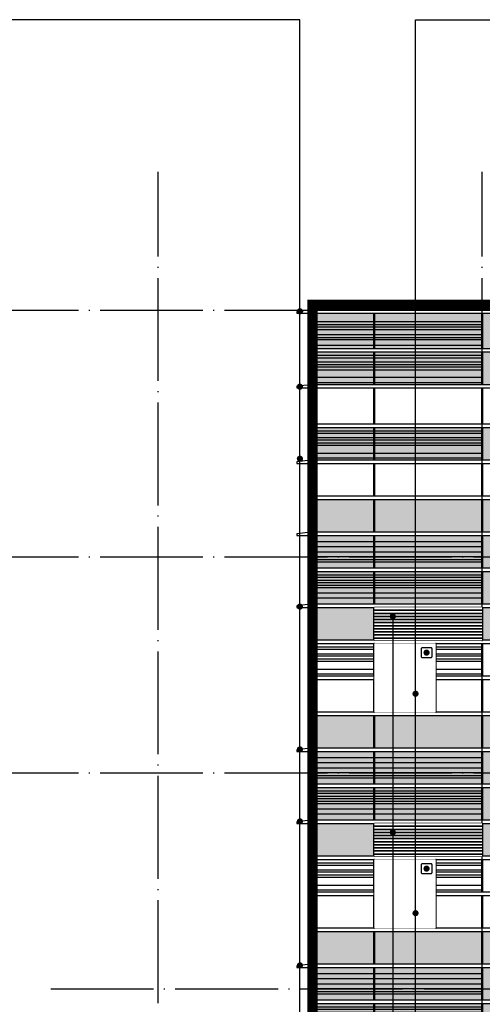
# Model space of a CAD drawing. Header units: millimetres. Extents: x 708158 to 1984082, y -168213 to -53.
# Tile 153 of 220: x 980951 to 989943, y -51155 to -32010. Entities that reach past the tile are written whole.
import ezdxf

# ---------------------------------------------------------------- set-up
doc = ezdxf.new("R2010")
doc.units = ezdxf.units.MM
doc.header["$LTSCALE"] = 1000
doc.set_wipeout_variables(frame=1)
doc.linetypes.add('DOTE', pattern=[2.42, 2, -0.2, 0.02, -0.2])
doc.layers.get('0').update_dxf_attribs({"color": 8})
for name, color, linetype in [('A-AXIS', 1, 'DOTE'), ('A-看线', 63, 'Continuous'), ('DIM_LEAD', 3, 'Continuous'), ('DOTE', 1, 'DOTE'), ('WINDOW', 4, 'Continuous'), ('看线', 115, 'Continuous'), ('立面加粗', 5, 'Continuous'), ('立面填充线2 穿孔板', 105, 'Continuous'), ('立面窗户线', 21, 'Continuous')]:
    doc.layers.add(name, color=color, linetype=linetype)
doc.layers.add('E-百叶', color=8, linetype='Continuous', lineweight=35)

# ---------------------------------------------------------------- blocks, each defined once
blk = doc.blocks.new('A$C2E555585')
at = {"layer": '立面填充线2 穿孔板'}
for points in [[(5, 420), (11695, 420), (11695, -220), (5, -220)], [(5, -280), (11695, -280), (11695, -920), (5, -920)], [(5, -980), (11695, -980), (11695, -1620), (5, -1620)], [(5, -3080), (11695, -3080), (11695, -3720), (5, -3720)]]:
    blk.add_hatch(color=256, dxfattribs=at).paths.add_polyline_path(points)
at = {"layer": 'A-看线'}
for points in [[(5, 420), (11695, 420), (11695, -220), (5, -220)], [(5, 300), (1195, 300), (1195, 200), (5, 200)], [(1205, 300), (3295, 300), (3295, 200), (1205, 200)], [(5, 100), (1195, 100), (1195, 0), (5, 0)], [(1205, 100), (3295, 100), (3295, 0), (1205, 0)], [(5, -50), (1195, -50), (1195, -100), (5, -100)], [(1205, -50), (3295, -50), (3295, -100), (1205, -100)], [(5, -280), (11695, -280), (11695, -920), (5, -920)], [(5, -350), (1195, -350), (1195, -400), (5, -400)], [(1205, -350), (3295, -350), (3295, -400), (1205, -400)], [(5, -450), (1195, -450), (1195, -500), (5, -500)], [(5, -550), (1195, -550), (1195, -600), (5, -600)], [(1205, -450), (3295, -450), (3295, -500), (1205, -500)], [(1205, -550), (3295, -550), (3295, -600), (1205, -600)], [(5, -700), (1195, -700), (1195, -800), (5, -800)], [(1205, -700), (3295, -700), (3295, -800), (1205, -800)], [(5, -980), (11695, -980), (11695, -1620), (5, -1620)], [(5, -1750), (1195, -1750), (1195, -1800), (5, -1800)], [(5, -1880), (1195, -1880), (1195, -1930), (5, -1930)], [(1205, -1750), (3295, -1750), (3295, -1800), (1205, -1800)], [(1205, -1880), (3295, -1880), (3295, -1930), (1205, -1930)], [(5, -1980), (1195, -1980), (1195, -2030), (5, -2030)], [(1205, -1980), (3295, -1980), (3295, -2030), (1205, -2030)], [(5, -2180), (1195, -2180), (1195, -2280), (5, -2280)], [(1205, -2180), (3295, -2180), (3295, -2280), (1205, -2280)], [(5, -3080), (11695, -3080), (11695, -3720), (5, -3720)]]:
    blk.add_lwpolyline(points, close=True, dxfattribs=at)
at = {"layer": 'WINDOW'}
for points in [[(-5, 420), (5, 420), (5, -220), (-5, -220)], [(1195, 420), (1205, 420), (1205, -220), (1195, -220)], [(3295, 420), (3305, 420), (3305, -220), (3295, -220)], [(-5, -280), (5, -280), (5, -920), (-5, -920)], [(1195, -280), (1205, -280), (1205, -920), (1195, -920)], [(3295, -280), (3305, -280), (3305, -920), (3295, -920)], [(-5, -980), (5, -980), (5, -1620), (-5, -1620)], [(1195, -980), (1205, -980), (1205, -1620), (1195, -1620)], [(3295, -980), (3305, -980), (3305, -1620), (3295, -1620)], [(-5, -1680), (5, -1680), (5, -2320), (-5, -2320)], [(1195, -1680), (1205, -1680), (1205, -2320), (1195, -2320)], [(3295, -1680), (3305, -1680), (3305, -2320), (3295, -2320)], [(-5, -2380), (5, -2380), (5, -3020), (-5, -3020)], [(1195, -2380), (1205, -2380), (1205, -3020), (1195, -3020)], [(3295, -2380), (3305, -2380), (3305, -3020), (3295, -3020)], [(-5, -3080), (5, -3080), (5, -3720), (-5, -3720)], [(1195, -3080), (1205, -3080), (1205, -3720), (1195, -3720)], [(3295, -3080), (3305, -3080), (3305, -3720), (3295, -3720)]]:
    blk.add_lwpolyline(points, close=True, dxfattribs=at)
at = {"layer": '立面窗户线'}
for points in [[(11700, 480), (0, 480), (-30, 480), (-300, 450), (-300, 420), (0, 420), (11700, 420)], [(11700, -220), (0, -220), (-90, -220), (-90, -280), (0, -280), (11700, -280)], [(11700, -920), (0, -920), (-30, -920), (-300, -950), (-300, -980), (0, -980), (11700, -980)], [(11700, -1620), (0, -1620), (-90, -1620), (-90, -1680), (0, -1680), (11700, -1680)], [(11700, -2320), (0, -2320), (-90, -2320), (-90, -2380), (0, -2380), (11700, -2380)], [(11700, -3020), (0, -3020), (-90, -3020), (-90, -3080), (0, -3080), (11700, -3080)]]:
    blk.add_lwpolyline(points, dxfattribs=at)
blk = doc.blocks.new('A$C02CA715E')
at = {"layer": '立面填充线2 穿孔板'}
for points in [[(5, -160), (11695, -160), (11695, -850), (5, -850)], [(5, -910), (11695, -910), (11695, -1550), (5, -1550)], [(5, -2380), (11695, -2380), (11695, -3020), (5, -3020)], [(5, -3780), (11695, -3780), (11695, -4420), (5, -4420)]]:
    blk.add_hatch(color=256, dxfattribs=at).paths.add_polyline_path(points)
at = {"layer": 'A-看线'}
for points in [[(5, -160), (11695, -160), (11695, -850), (5, -850)], [(1195, -330), (5, -330), (5, -380), (1195, -380)], [(3295, -330), (1205, -330), (1205, -380), (3295, -380)], [(1195, -430), (5, -430), (5, -480), (1195, -480)], [(3295, -430), (1205, -430), (1205, -480), (3295, -480)], [(1195, -580), (5, -580), (5, -630), (1195, -630)], [(1195, -680), (5, -680), (5, -780), (1195, -780)], [(3295, -580), (1205, -580), (1205, -630), (3295, -630)], [(3295, -680), (1205, -680), (1205, -780), (3295, -780)], [(5, -910), (11695, -910), (11695, -1550), (5, -1550)], [(1195, -980), (5, -980), (5, -1030), (1195, -1030)], [(1195, -1110), (5, -1110), (5, -1160), (1195, -1160)], [(3295, -980), (1205, -980), (1205, -1030), (3295, -1030)], [(3295, -1110), (1205, -1110), (1205, -1160), (3295, -1160)], [(1195, -1210), (5, -1210), (5, -1260), (1195, -1260)], [(3295, -1210), (1205, -1210), (1205, -1260), (3295, -1260)], [(1195, -1410), (5, -1410), (5, -1510), (1195, -1510)], [(3295, -1410), (1205, -1410), (1205, -1510), (3295, -1510)], [(5, -2380), (11695, -2380), (11695, -3020), (5, -3020)], [(5, -2450), (1195, -2450), (1195, -2500), (5, -2500)], [(1205, -2450), (3295, -2450), (3295, -2500), (1205, -2500)], [(5, -2580), (1195, -2580), (1195, -2630), (5, -2630)], [(5, -2680), (1195, -2680), (1195, -2730), (5, -2730)], [(1205, -2580), (3295, -2580), (3295, -2630), (1205, -2630)], [(1205, -2680), (3295, -2680), (3295, -2730), (1205, -2730)], [(5, -2880), (1195, -2880), (1195, -2980), (5, -2980)], [(1205, -2880), (3295, -2880), (3295, -2980), (1205, -2980)], [(5, -3080), (11695, -3080), (11695, -3720), (5, -3720)], [(5, -3780), (11695, -3780), (11695, -4420), (5, -4420)]]:
    blk.add_lwpolyline(points, close=True, dxfattribs=at)
at = {"layer": 'WINDOW'}
for points in [[(-5, -160), (5, -160), (5, -850), (-5, -850)], [(1195, -160), (1205, -160), (1205, -850), (1195, -850)], [(3295, -160), (3305, -160), (3305, -850), (3295, -850)], [(-5, -910), (5, -910), (5, -1550), (-5, -1550)], [(1195, -910), (1205, -910), (1205, -1550), (1195, -1550)], [(3295, -910), (3305, -910), (3305, -1550), (3295, -1550)], [(3295, -910), (3305, -910), (3305, -1550), (3295, -1550)], [(-5, -1610), (5, -1610), (5, -2320), (-5, -2320)], [(1195, -1610), (1205, -1610), (1205, -2320), (1195, -2320)], [(3295, -1610), (3305, -1610), (3305, -2320), (3295, -2320)], [(-5, -2380), (5, -2380), (5, -3020), (-5, -3020)], [(1195, -2380), (1205, -2380), (1205, -3020), (1195, -3020)], [(1195, -2380), (1205, -2380), (1205, -3020), (1195, -3020)], [(3295, -2380), (3305, -2380), (3305, -3020), (3295, -3020)], [(-5, -3080), (5, -3080), (5, -3720), (-5, -3720)], [(1195, -3080), (1205, -3080), (1205, -3720), (1195, -3720)], [(3295, -3080), (3305, -3080), (3305, -3720), (3295, -3720)], [(-5, -3780), (5, -3780), (5, -4420), (-5, -4420)], [(1195, -3780), (1205, -3780), (1205, -4420), (1195, -4420)], [(3295, -3780), (3305, -3780), (3305, -4420), (3295, -4420)]]:
    blk.add_lwpolyline(points, close=True, dxfattribs=at)
at = {"layer": '立面窗户线'}
for points in [[(11700, -100), (0, -100), (-30, -100), (-300, -130), (-300, -160), (0, -160), (11700, -160)], [(11700, -850), (0, -850), (-90, -850), (-90, -910), (0, -910), (11700, -910)], [(11700, -1550), (0, -1550), (-30, -1550), (-300, -1580), (-300, -1610), (0, -1610), (11700, -1610)], [(11700, -2320), (0, -2320), (-90, -2320), (-90, -2380), (0, -2380), (11700, -2380)], [(11700, -3020), (0, -3020), (-30, -3020), (-300, -3050), (-300, -3080), (0, -3080), (11700, -3080)], [(11700, -3720), (0, -3720), (-90, -3720), (-90, -3780), (0, -3780), (11700, -3780)]]:
    blk.add_lwpolyline(points, dxfattribs=at)
blk = doc.blocks.new('A$C7550d0f3')
at = {"layer": 'E-百叶'}
blk.add_lwpolyline([(0, 0), (2090, 0), (2090, -640), (0, -640)], close=True, dxfattribs=at)
blk.add_wipeout([(0, 0), (2090, 0), (2090, -640), (0, -640)]).dxf.layer = 'E-百叶'
h = blk.add_hatch(dxfattribs=at)
h.set_pattern_fill('玻璃', color=256, scale=50)
h.set_pattern_definition([(0, (-760418.53, 78246.664), (0, 60), [])])
h.paths.add_polyline_path([(0, 0), (2090, 0), (2090, -640), (0, -640)])
blk = doc.blocks.new('by')
at = {"layer": 'DOTE'}
for p in [(995321, -43437), (995321, -47637)]:
    blk.add_blockref('A$C7550d0f3', p, dxfattribs=at)
blk = doc.blocks.new('A$C3ddea0d8')
at = {"layer": 'DIM_LEAD', "color": 1}
blk.add_lwpolyline([(-80, 100), (80, 100, -0.414214), (100, 80), (100, -80, -0.414214), (80, -100), (-80, -100, -0.414214), (-100, -80), (-100, 80, -0.414214)], format="xyb", close=True, dxfattribs=at)
at = {"layer": 'DIM_LEAD', "color": 1, "const_width": 60}
blk.add_lwpolyline([(0, -30, 1), (0, 30, 1)], format="xyb", close=True, dxfattribs=at)
blk = doc.blocks.new('A$C68c6f59b')
at = {"layer": 'WINDOW'}
for points in [[(10, -700), (0, -700), (0, -2040), (10, -2040)], [(1210, -700), (1200, -700), (1200, -2040), (1210, -2040)]]:
    blk.add_lwpolyline(points, close=True, dxfattribs=at)
blk.add_wipeout([(10, -700), (1200, -700), (1200, -2040), (10, -2040)]).dxf.layer = 'WINDOW'
blk.add_blockref('A$C3ddea0d8', (1024, -880))

msp = doc.modelspace()

# ---------------------------------------------------------------- linework, layer by layer
at = {"layer": 'A-AXIS'}
for p, q in [((975254, -37656.7), (1017240.9, -37656.7)), ((975254, -42456.7), (1017240.9, -42456.7)), ((975254, -46656.7), (1017240.9, -46656.7)), ((981554, -50856.7), (1023540.9, -50856.7))]:
    msp.add_line(p, q, dxfattribs=at)
at = {"layer": 'DIM_LEAD'}
for p, q in [((986397.8, -32009.6), (966833.9, -32009.6)), ((986397.8, -37679.3), (986397.8, -32009.6)), ((986397.8, -39145.9), (986397.8, -32009.6)), ((986397.8, -40546.5), (986397.8, -32009.6)), ((988645.6, -32009.7), (993183.8, -32009.7))]:
    msp.add_line(p, q, dxfattribs=at)
at = {"layer": 'DIM_LEAD', "const_width": 60}
for points in [[(986397.8, -37709.3, 1), (986397.8, -37649.3, 1)], [(986397.8, -39175.9, 1), (986397.8, -39115.9, 1)], [(986397.8, -40576.5, 1), (986397.8, -40516.5, 1)]]:
    msp.add_lwpolyline(points, format="xyb", close=True, dxfattribs=at)
at = {"layer": 'DOTE'}
for p, q in [((983640.9, -87432.6), (983640.9, -34970.2)), ((989940.9, -87432.6), (989940.9, -34970.2))]:
    msp.add_line(p, q, dxfattribs=at)
at = {"layer": '看线'}
msp.add_lwpolyline([(986940.9, -37656.7), (993840.9, -37656.7), (993840.9, -37407.1), (1002840.8, -37407.1), (1006540.9, -37407.1), (1006540.9, -37656.7), (1009740.9, -37656.7)], dxfattribs=at)
at = {"layer": '立面加粗', "const_width": 200}
msp.add_lwpolyline([(980307.7, -86106.7), (980307.7, -74876.7), (986640.9, -74876.7), (986640.9, -37556.7), (1007361, -37556.7), (1007361, -62976.7), (1010040.9, -62976.7), (1010040.9, -77886.7), (1007361, -77886.7), (1007361, -86106.7)], dxfattribs=at)

# ---------------------------------------------------------------- block references
for name, p in [('A$C02CA715E', (986640.9, -37556.6)), ('A$C2E555585', (986640.9, -42456.7)), ('A$C2E555585', (986640.9, -46656.7)), ('A$C2E555585', (986640.9, -50856.7))]:
    msp.add_blockref(name, p)

# ---------------------------------------------------------------- next in the draw order: block references
at = {"layer": 'DOTE'}
msp.add_blockref('by', (-7475.2, 0), dxfattribs=at)

# ---------------------------------------------------------------- next in the draw order: linework, layer by layer
at = {"layer": 'DIM_LEAD'}
for p in [(986397.8, -85136.7), (986397.8, -43421.7), (986397.8, -46198.7), (986397.8, -47598.7), (986397.8, -50398.7), (986397.8, -51798.7), (986397.8, -54598.7), (986397.8, -58802), (986397.8, -60198.7), (986397.8, -63028.7), (986397.8, -64436.7), (986397.8, -67198.7), (986397.8, -68598.7), (986397.8, -71398.7), (986397.8, -72798.7), (986397.8, -75568.7), (986397.8, -76298.7), (986397.8, -78878.7), (986397.8, -81098.7), (986397.8, -82098.7), (986397.8, -84098.7), (986397.8, -85136.7), (986397.8, -85136.7), (986397.8, -85911.7)]:
    msp.add_line(p, (986397.8, -32009.6), dxfattribs=at)
at = {"layer": 'DIM_LEAD', "const_width": 60}
for points in [[(986397.8, -43451.7, 1), (986397.8, -43391.7, 1)], [(988203.7, -43581.5, 1), (988203.7, -43641.5, 1)], [(986397.8, -46228.7, 1), (986397.8, -46168.7, 1)], [(986397.8, -47628.7, 1), (986397.8, -47568.7, 1)], [(988203.7, -47781.5, 1), (988203.7, -47841.5, 1)], [(986397.8, -50428.7, 1), (986397.8, -50368.7, 1)]]:
    msp.add_lwpolyline(points, format="xyb", close=True, dxfattribs=at)

# ---------------------------------------------------------------- next in the draw order: block references
at = {"layer": 'E-百叶'}
for p in [(987835.9, -43436.7), (987835.9, -47636.7)]:
    msp.add_blockref('A$C68c6f59b', p, dxfattribs=at)

# ---------------------------------------------------------------- next in the draw order: linework, layer by layer
at = {"layer": 'DIM_LEAD'}
for p, q in [((988645.6, -74642), (988645.6, -32009.7)), ((988645.6, -74642), (988645.6, -32009.7)), ((988645.6, -74642), (988645.6, -32009.7)), ((988645.6, -74642), (988645.6, -32009.7)), ((988645.6, -62016.9), (988645.6, -32009.7)), ((988645.6, -57778.9), (988645.6, -32009.7)), ((988645.6, -53514.2), (988645.6, -32009.7)), ((988645.6, -49382), (988645.6, -32009.7)), ((988645.6, -45116), (988645.6, -32009.7)), ((988645.6, -45116), (988645.6, -32009.7)), ((988645.6, -66189.2), (988645.6, -32009.7)), ((988645.6, -70391.3), (988645.6, -32009.7)), ((988645.6, -74642), (988645.6, -32009.7)), ((988203.7, -43611.5), (988203.7, -95273)), ((988203.7, -47811.5), (988203.7, -95273))]:
    msp.add_line(p, q, dxfattribs=at)
at = {"layer": 'DIM_LEAD', "const_width": 60}
for points in [[(988645.6, -45146, 1), (988645.6, -45086, 1)], [(988645.6, -45146, 1), (988645.6, -45086, 1)], [(988645.6, -49412, 1), (988645.6, -49352, 1)]]:
    msp.add_lwpolyline(points, format="xyb", close=True, dxfattribs=at)

doc.saveas('drawing.dxf')
